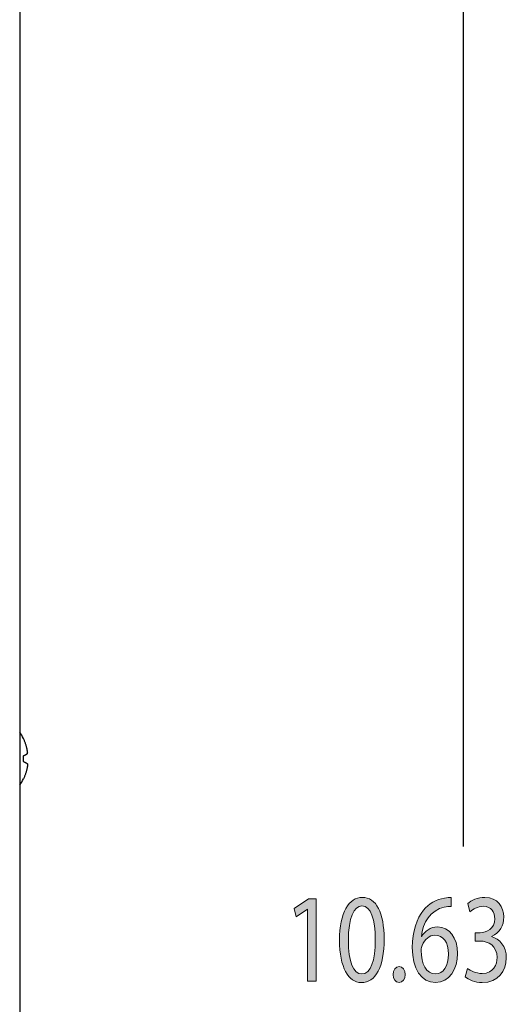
# Model space of a CAD drawing. Header units: inches. Extents: x -3.1 to 15.2, y -1.5 to 10.6.
# Tile 43 of 88: x 7.373 to 8.159, y 4.432 to 6.022. Entities that reach past the tile are written whole.
import ezdxf

# ---------------------------------------------------------------- set-up
doc = ezdxf.new("R2010")
doc.units = ezdxf.units.IN
doc.header["$MEASUREMENT"] = 0

# ---------------------------------------------------------------- blocks, each defined once
blk = doc.blocks.new('block 31')
at = {"true_color": 0xffffff}
h = blk.add_hatch(color=7, dxfattribs=at)
h.dxf.hatch_style = 2
h.paths.add_polyline_path([(7.8378, 4.5861), (7.8375, 4.5861), (7.819, 4.5737), (7.8162, 4.5874), (7.8394, 4.6029), (7.8517, 4.6029), (7.8517, 4.4699), (7.8378, 4.4699)])
h = blk.add_hatch(color=7, dxfattribs=at)
h.dxf.hatch_style = 2
edge = h.paths.add_edge_path()
edge.add_spline(control_points=[(7.9613, 4.5378), (7.9613, 4.4926), (7.9479, 4.4676), (7.9243, 4.4676), (7.9035, 4.4676), (7.8894, 4.492), (7.8891, 4.536), (7.8891, 4.5806), (7.9045, 4.6052), (7.9261, 4.6052), (7.9486, 4.6052), (7.9613, 4.5802), (7.9613, 4.5378)], knot_values=[0, 0, 0, 0, 1, 1, 1, 2, 2, 2, 3, 3, 3, 4, 4, 4, 4], degree=3, periodic=1)
edge = h.paths.add_edge_path()
edge.add_spline(control_points=[(7.9035, 4.5358), (7.9035, 4.5012), (7.912, 4.4815), (7.9251, 4.4815), (7.9399, 4.4815), (7.9469, 4.503), (7.9469, 4.537), (7.9469, 4.5698), (7.9402, 4.5913), (7.9253, 4.5913), (7.9127, 4.5913), (7.9035, 4.572), (7.9035, 4.5358)], knot_values=[0, 0, 0, 0, 1, 1, 1, 2, 2, 2, 3, 3, 3, 4, 4, 4, 4], degree=3, periodic=1)
h = blk.add_hatch(color=7, dxfattribs=at)
h.dxf.hatch_style = 2
edge = h.paths.add_edge_path()
edge.add_spline(control_points=[(8.0693, 4.5902), (8.0664, 4.5904), (8.0626, 4.5902), (8.0585, 4.5894), (8.0359, 4.5847), (8.0239, 4.564), (8.0215, 4.5421), (8.0215, 4.5421), (8.022, 4.5421), (8.022, 4.5421), (8.027, 4.5505), (8.0359, 4.5575), (8.0477, 4.5575), (8.0665, 4.5575), (8.0798, 4.5405), (8.0798, 4.5145), (8.0798, 4.4901), (8.0665, 4.4676), (8.0444, 4.4676), (8.0216, 4.4676), (8.0067, 4.4897), (8.0067, 4.5243), (8.0067, 4.5505), (8.0143, 4.5712), (8.0247, 4.5843), (8.0336, 4.5952), (8.0454, 4.6019), (8.0588, 4.604), (8.0631, 4.6048), (8.0667, 4.605), (8.0693, 4.605), (8.0693, 4.605), (8.0693, 4.5902), (8.0693, 4.5902)], knot_values=[0, 0, 0, 0, 1, 1, 1, 2, 2, 2, 3, 3, 3, 4, 4, 4, 5, 5, 5, 6, 6, 6, 7, 7, 7, 8, 8, 8, 9, 9, 9, 10, 10, 10, 11, 11, 11, 11], degree=3, periodic=1)
edge = h.paths.add_edge_path()
edge.add_spline(control_points=[(8.0652, 4.5135), (8.0652, 4.5325), (8.0565, 4.544), (8.0433, 4.544), (8.0346, 4.544), (8.0265, 4.5372), (8.0226, 4.5276), (8.0216, 4.5256), (8.021, 4.5229), (8.021, 4.5196), (8.0213, 4.4977), (8.0293, 4.4815), (8.0444, 4.4815), (8.0569, 4.4815), (8.0652, 4.4944), (8.0652, 4.5135)], knot_values=[0, 0, 0, 0, 1, 1, 1, 2, 2, 2, 3, 3, 3, 4, 4, 4, 5, 5, 5, 5], degree=3, periodic=1)
h = blk.add_hatch(color=7, dxfattribs=at)
h.dxf.hatch_style = 2
edge = h.paths.add_edge_path()
edge.add_spline(control_points=[(8.096, 4.4905), (8.1001, 4.4873), (8.1096, 4.4822), (8.1196, 4.4822), (8.1381, 4.4822), (8.1439, 4.4969), (8.1437, 4.5079), (8.1435, 4.5266), (8.1301, 4.5346), (8.1162, 4.5346), (8.1162, 4.5346), (8.1081, 4.5346), (8.1081, 4.5346), (8.1081, 4.5346), (8.1081, 4.5481), (8.1081, 4.5481), (8.1081, 4.5481), (8.1162, 4.5481), (8.1162, 4.5481), (8.1267, 4.5481), (8.1399, 4.5548), (8.1399, 4.5706), (8.1399, 4.5812), (8.1345, 4.5907), (8.1212, 4.5907), (8.1127, 4.5907), (8.1045, 4.5859), (8.0999, 4.5818), (8.0999, 4.5818), (8.0962, 4.595), (8.0962, 4.595), (8.1018, 4.6001), (8.1126, 4.6052), (8.124, 4.6052), (8.145, 4.6052), (8.1545, 4.5896), (8.1545, 4.5735), (8.1545, 4.5597), (8.1479, 4.5481), (8.1348, 4.5421), (8.1348, 4.5421), (8.1348, 4.5417), (8.1348, 4.5417), (8.1479, 4.5384), (8.1586, 4.5262), (8.1586, 4.5075), (8.1586, 4.4863), (8.1453, 4.4676), (8.1198, 4.4676), (8.1078, 4.4676), (8.0973, 4.4723), (8.0921, 4.4766), (8.0921, 4.4766), (8.096, 4.4905), (8.096, 4.4905)], knot_values=[0, 0, 0, 0, 1, 1, 1, 2, 2, 2, 3, 3, 3, 4, 4, 4, 5, 5, 5, 6, 6, 6, 7, 7, 7, 8, 8, 8, 9, 9, 9, 10, 10, 10, 11, 11, 11, 12, 12, 12, 13, 13, 13, 14, 14, 14, 15, 15, 15, 16, 16, 16, 17, 17, 17, 18, 18, 18, 18], degree=3, periodic=1)
h = blk.add_hatch(color=7, dxfattribs=at)
h.dxf.hatch_style = 2
edge = h.paths.add_edge_path()
edge.add_spline(control_points=[(7.9758, 4.4805), (7.9758, 4.4881), (7.9799, 4.4934), (7.9856, 4.4934), (7.9913, 4.4934), (7.9953, 4.4881), (7.9953, 4.4805), (7.9953, 4.4732), (7.9915, 4.4676), (7.9854, 4.4676), (7.9797, 4.4676), (7.9758, 4.4732), (7.9758, 4.4805)], knot_values=[0, 0, 0, 0, 1, 1, 1, 2, 2, 2, 3, 3, 3, 4, 4, 4, 4], degree=3, periodic=1)
at = {"lineweight": 0}
blk.add_lwpolyline([(7.8378, 4.5861), (7.8375, 4.5861), (7.819, 4.5737), (7.8162, 4.5874), (7.8394, 4.6029), (7.8517, 4.6029), (7.8517, 4.4699), (7.8378, 4.4699), (7.8378, 4.5861)], dxfattribs=at)
for points, knots in [([(7.9613, 4.5378), (7.9613, 4.4926), (7.9479, 4.4676), (7.9243, 4.4676), (7.9035, 4.4676), (7.8894, 4.492), (7.8891, 4.536), (7.8891, 4.5806), (7.9045, 4.6052), (7.9261, 4.6052), (7.9486, 4.6052), (7.9613, 4.5802), (7.9613, 4.5378)], [0, 0, 0, 0, 1, 1, 1, 2, 2, 2, 3, 3, 3, 4, 4, 4, 4]), ([(8.0693, 4.5902), (8.0664, 4.5904), (8.0626, 4.5902), (8.0585, 4.5894), (8.0359, 4.5847), (8.0239, 4.564), (8.0215, 4.5421), (8.0215, 4.5421), (8.022, 4.5421), (8.022, 4.5421), (8.027, 4.5505), (8.0359, 4.5575), (8.0477, 4.5575), (8.0665, 4.5575), (8.0798, 4.5405), (8.0798, 4.5145), (8.0798, 4.4901), (8.0665, 4.4676), (8.0444, 4.4676), (8.0216, 4.4676), (8.0067, 4.4897), (8.0067, 4.5243), (8.0067, 4.5505), (8.0143, 4.5712), (8.0247, 4.5843), (8.0336, 4.5952), (8.0454, 4.6019), (8.0588, 4.604), (8.0631, 4.6048), (8.0667, 4.605), (8.0693, 4.605), (8.0693, 4.605), (8.0693, 4.5902), (8.0693, 4.5902)], [0, 0, 0, 0, 1, 1, 1, 2, 2, 2, 3, 3, 3, 4, 4, 4, 5, 5, 5, 6, 6, 6, 7, 7, 7, 8, 8, 8, 9, 9, 9, 10, 10, 10, 11, 11, 11, 11]), ([(8.096, 4.4905), (8.1001, 4.4873), (8.1096, 4.4822), (8.1196, 4.4822), (8.1381, 4.4822), (8.1439, 4.4969), (8.1437, 4.5079), (8.1435, 4.5266), (8.1301, 4.5346), (8.1162, 4.5346), (8.1162, 4.5346), (8.1081, 4.5346), (8.1081, 4.5346), (8.1081, 4.5346), (8.1081, 4.5481), (8.1081, 4.5481), (8.1081, 4.5481), (8.1162, 4.5481), (8.1162, 4.5481), (8.1267, 4.5481), (8.1399, 4.5548), (8.1399, 4.5706), (8.1399, 4.5812), (8.1345, 4.5907), (8.1212, 4.5907), (8.1127, 4.5907), (8.1045, 4.5859), (8.0999, 4.5818), (8.0999, 4.5818), (8.0962, 4.595), (8.0962, 4.595), (8.1018, 4.6001), (8.1126, 4.6052), (8.124, 4.6052), (8.145, 4.6052), (8.1545, 4.5896), (8.1545, 4.5735), (8.1545, 4.5597), (8.1479, 4.5481), (8.1348, 4.5421), (8.1348, 4.5421), (8.1348, 4.5417), (8.1348, 4.5417), (8.1479, 4.5384), (8.1586, 4.5262), (8.1586, 4.5075), (8.1586, 4.4863), (8.1453, 4.4676), (8.1198, 4.4676), (8.1078, 4.4676), (8.0973, 4.4723), (8.0921, 4.4766), (8.0921, 4.4766), (8.096, 4.4905), (8.096, 4.4905)], [0, 0, 0, 0, 1, 1, 1, 2, 2, 2, 3, 3, 3, 4, 4, 4, 5, 5, 5, 6, 6, 6, 7, 7, 7, 8, 8, 8, 9, 9, 9, 10, 10, 10, 11, 11, 11, 12, 12, 12, 13, 13, 13, 14, 14, 14, 15, 15, 15, 16, 16, 16, 17, 17, 17, 18, 18, 18, 18]), ([(7.9035, 4.5358), (7.9035, 4.5012), (7.912, 4.4815), (7.9251, 4.4815), (7.9399, 4.4815), (7.9469, 4.503), (7.9469, 4.537), (7.9469, 4.5698), (7.9402, 4.5913), (7.9253, 4.5913), (7.9127, 4.5913), (7.9035, 4.572), (7.9035, 4.5358)], [0, 0, 0, 0, 1, 1, 1, 2, 2, 2, 3, 3, 3, 4, 4, 4, 4]), ([(8.0652, 4.5135), (8.0652, 4.5325), (8.0565, 4.544), (8.0433, 4.544), (8.0346, 4.544), (8.0265, 4.5372), (8.0226, 4.5276), (8.0216, 4.5256), (8.021, 4.5229), (8.021, 4.5196), (8.0213, 4.4977), (8.0293, 4.4815), (8.0444, 4.4815), (8.0569, 4.4815), (8.0652, 4.4944), (8.0652, 4.5135)], [0, 0, 0, 0, 1, 1, 1, 2, 2, 2, 3, 3, 3, 4, 4, 4, 5, 5, 5, 5]), ([(7.9758, 4.4805), (7.9758, 4.4881), (7.9799, 4.4934), (7.9856, 4.4934), (7.9913, 4.4934), (7.9953, 4.4881), (7.9953, 4.4805), (7.9953, 4.4732), (7.9915, 4.4676), (7.9854, 4.4676), (7.9797, 4.4676), (7.9758, 4.4732), (7.9758, 4.4805)], [0, 0, 0, 0, 1, 1, 1, 2, 2, 2, 3, 3, 3, 4, 4, 4, 4])]:
    blk.add_open_spline(points, degree=3, knots=knots, dxfattribs=at)
blk = doc.blocks.new('block 30')
blk.add_blockref('block 31', (0, 0))
blk = doc.blocks.new('block 35')
at = {"color": 7, "lineweight": 25, "true_color": 0xffffff}
blk.add_lwpolyline([(8.0891, 6.7835), (8.0891, 4.6874)], dxfattribs=at)
blk = doc.blocks.new('block 877')
at = {"color": 7, "lineweight": 25, "true_color": 0xffffff}
blk.add_lwpolyline([(7.3789, 4.7964), (7.3788, 4.7964)], dxfattribs=at)
blk = doc.blocks.new('block 878')
at = {"color": 7, "lineweight": 25, "true_color": 0xffffff}
blk.add_lwpolyline([(7.3788, 4.8618), (7.3789, 4.8618)], dxfattribs=at)
blk = doc.blocks.new('block 1524')
at = {"color": 7, "lineweight": 25, "true_color": 0xffffff}
blk.add_lwpolyline([(7.3728, 6.7675), (7.3728, 2.5675)], dxfattribs=at)
blk = doc.blocks.new('block 2561')
at = {"color": 7, "lineweight": 25, "true_color": 0xffffff}
blk.add_open_spline([(7.3788, 4.8243), (7.379, 4.8275), (7.379, 4.8307), (7.3788, 4.8339)], degree=3, dxfattribs=at)
blk = doc.blocks.new('block 2562')
at = {"color": 7, "lineweight": 25, "true_color": 0xffffff}
blk.add_open_spline([(7.3729, 4.7865), (7.3752, 4.7896), (7.3772, 4.7929), (7.3789, 4.7963)], degree=3, dxfattribs=at)
blk = doc.blocks.new('block 2563')
at = {"color": 7, "lineweight": 25, "true_color": 0xffffff}
blk.add_open_spline([(7.3789, 4.8618), (7.3772, 4.8652), (7.3752, 4.8685), (7.3729, 4.8716)], degree=3, dxfattribs=at)
blk = doc.blocks.new('block 2890')
at = {"color": 7, "lineweight": 25, "true_color": 0xffffff}
blk.add_open_spline([(7.3857, 4.8381), (7.3856, 4.8385), (7.3856, 4.8388), (7.3855, 4.8392), (7.3855, 4.8396), (7.3854, 4.84), (7.3854, 4.8404), (7.3853, 4.8409), (7.3853, 4.8413), (7.3852, 4.8417), (7.3851, 4.8422), (7.385, 4.8426), (7.3849, 4.8431), (7.3849, 4.8436), (7.3848, 4.8441), (7.3846, 4.8447), (7.3845, 4.8453), (7.3844, 4.8459), (7.3843, 4.8464), (7.3841, 4.8471), (7.3839, 4.8478), (7.3838, 4.8485), (7.3836, 4.8492), (7.3834, 4.85), (7.3831, 4.8507), (7.3829, 4.8515), (7.3827, 4.8522), (7.3824, 4.853), (7.3822, 4.8537), (7.3819, 4.8545), (7.3816, 4.8552), (7.3813, 4.8559), (7.3811, 4.8567), (7.3808, 4.8574), (7.3805, 4.8581), (7.3801, 4.8588), (7.3798, 4.8596), (7.3795, 4.8603), (7.3791, 4.8611), (7.3788, 4.8618)], degree=3, knots=[0, 0, 0, 0, 1, 1, 1, 2, 2, 2, 3, 3, 3, 4, 4, 4, 5, 5, 5, 6, 6, 6, 7, 7, 7, 8, 8, 8, 9, 9, 9, 10, 10, 10, 11, 11, 11, 12, 12, 12, 13, 13, 13, 13], dxfattribs=at)
blk = doc.blocks.new('block 2891')
at = {"color": 7, "lineweight": 25, "true_color": 0xffffff}
blk.add_open_spline([(7.3788, 4.8339), (7.3792, 4.834), (7.3797, 4.8342), (7.3802, 4.8344), (7.3806, 4.8346), (7.381, 4.8347), (7.3814, 4.8349), (7.3817, 4.8351), (7.382, 4.8352), (7.3823, 4.8354), (7.3826, 4.8355), (7.3829, 4.8357), (7.3831, 4.8358), (7.3833, 4.836), (7.3836, 4.8361), (7.3838, 4.8363), (7.384, 4.8364), (7.3842, 4.8365), (7.3844, 4.8367), (7.3846, 4.8368), (7.3848, 4.837), (7.3849, 4.8372), (7.3851, 4.8373), (7.3852, 4.8375), (7.3854, 4.8376), (7.3855, 4.8378), (7.3856, 4.8379), (7.3857, 4.8381)], degree=3, knots=[0, 0, 0, 0, 1, 1, 1, 2, 2, 2, 3, 3, 3, 4, 4, 4, 5, 5, 5, 6, 6, 6, 7, 7, 7, 8, 8, 8, 9, 9, 9, 9], dxfattribs=at)
blk = doc.blocks.new('block 2892')
at = {"color": 7, "lineweight": 25, "true_color": 0xffffff}
blk.add_open_spline([(7.3788, 4.8243), (7.3792, 4.8241), (7.3797, 4.8239), (7.3802, 4.8237), (7.3806, 4.8236), (7.381, 4.8234), (7.3814, 4.8232), (7.3817, 4.8231), (7.382, 4.8229), (7.3823, 4.8228), (7.3826, 4.8226), (7.3829, 4.8225), (7.3831, 4.8223), (7.3833, 4.8222), (7.3836, 4.8221), (7.3838, 4.8219), (7.384, 4.8218), (7.3842, 4.8216), (7.3844, 4.8215), (7.3846, 4.8213), (7.3848, 4.8212), (7.3849, 4.821), (7.3851, 4.8209), (7.3852, 4.8207), (7.3854, 4.8205), (7.3855, 4.8204), (7.3856, 4.8202), (7.3857, 4.8201)], degree=3, knots=[0, 0, 0, 0, 1, 1, 1, 2, 2, 2, 3, 3, 3, 4, 4, 4, 5, 5, 5, 6, 6, 6, 7, 7, 7, 8, 8, 8, 9, 9, 9, 9], dxfattribs=at)
blk = doc.blocks.new('block 2893')
at = {"color": 7, "lineweight": 25, "true_color": 0xffffff}
blk.add_open_spline([(7.3857, 4.8201), (7.3856, 4.8197), (7.3856, 4.8193), (7.3855, 4.8189), (7.3855, 4.8185), (7.3854, 4.8181), (7.3854, 4.8177), (7.3853, 4.8173), (7.3853, 4.8169), (7.3852, 4.8164), (7.3851, 4.816), (7.385, 4.8155), (7.3849, 4.8151), (7.3849, 4.8145), (7.3848, 4.814), (7.3846, 4.8135), (7.3845, 4.8129), (7.3844, 4.8123), (7.3843, 4.8117), (7.3841, 4.811), (7.3839, 4.8103), (7.3838, 4.8097), (7.3836, 4.8089), (7.3834, 4.8082), (7.3831, 4.8074), (7.3829, 4.8067), (7.3827, 4.8059), (7.3824, 4.8052), (7.3822, 4.8044), (7.3819, 4.8037), (7.3816, 4.8029), (7.3813, 4.8022), (7.3811, 4.8015), (7.3808, 4.8008), (7.3805, 4.8), (7.3801, 4.7993), (7.3798, 4.7986), (7.3795, 4.7978), (7.3791, 4.7971), (7.3788, 4.7964)], degree=3, knots=[0, 0, 0, 0, 1, 1, 1, 2, 2, 2, 3, 3, 3, 4, 4, 4, 5, 5, 5, 6, 6, 6, 7, 7, 7, 8, 8, 8, 9, 9, 9, 10, 10, 10, 11, 11, 11, 12, 12, 12, 13, 13, 13, 13], dxfattribs=at)

msp = doc.modelspace()

# ---------------------------------------------------------------- block references
for name in ['block 35', 'block 1524', 'block 2563', 'block 878', 'block 2890', 'block 2891', 'block 2561', 'block 2892', 'block 2893', 'block 2562', 'block 877', 'block 30']:
    msp.add_blockref(name, (0, 0))

doc.saveas('drawing.dxf')
